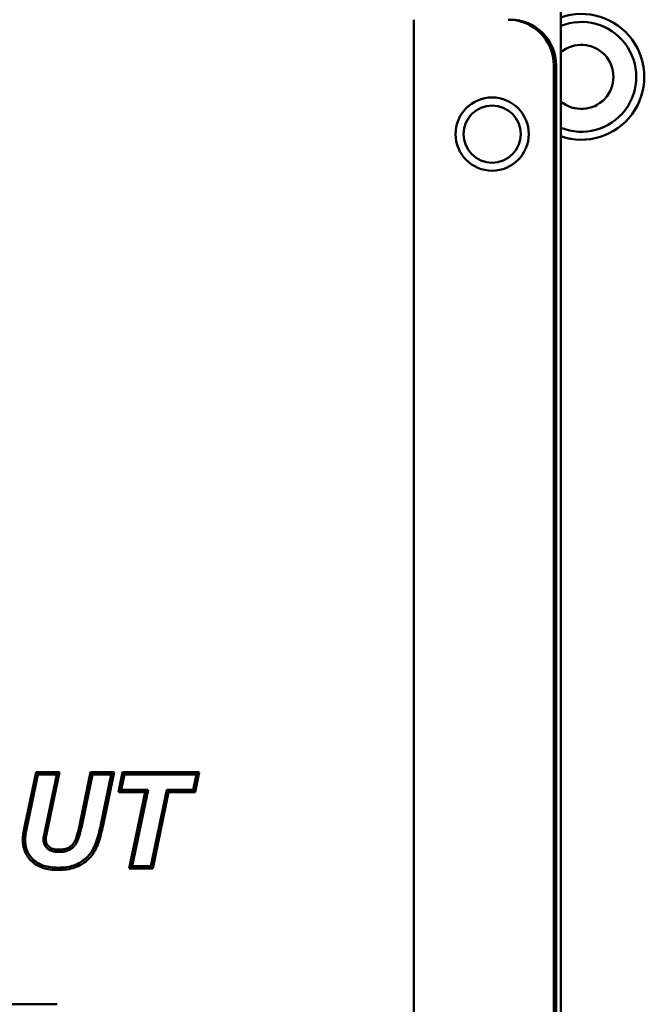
# Model space of a CAD drawing. Header units: millimetres. Extents: x 0 to 7913, y -180 to 2523.
# Tile 11 of 59: x 950 to 978, y 1312 to 1355. Entities that reach past the tile are written whole.
import ezdxf

# ---------------------------------------------------------------- set-up
doc = ezdxf.new("R2010")
doc.units = ezdxf.units.MM
doc.header["$LTSCALE"] = 3
doc.layers.add('Sichtbar (ISO)', color=7, linetype='Continuous', lineweight=50)

msp = doc.modelspace()

# ---------------------------------------------------------------- linework, layer by layer
at = {"layer": 'Sichtbar (ISO)'}
for p, q in [((974.106, 1158.716), (974.106, 2120.716)), ((967.689, 1354.716), (967.689, 1209.408)), ((973.801, 1352.716), (973.801, 1194.993)), ((973.906, 1352.716), (973.906, 1194.993)), ((950.714, 1319.623), (951.174, 1321.816)), ((951.174, 1321.816), (952.201, 1321.816)), ((951.255, 1321.716), (951.174, 1321.816)), ((952.201, 1321.816), (951.61, 1318.989)), ((952.078, 1321.716), (952.201, 1321.816)), ((953.087, 1319.551), (953.562, 1321.816)), ((954.587, 1321.816), (953.562, 1321.816)), ((953.643, 1321.716), (953.562, 1321.816)), ((954.587, 1321.816), (954.106, 1319.508)), ((954.464, 1321.716), (954.587, 1321.816)), ((954.772, 1320.948), (954.953, 1321.816)), ((954.953, 1321.816), (958.309, 1321.816)), ((955.034, 1321.716), (954.953, 1321.816)), ((958.309, 1321.816), (958.128, 1320.948)), ((958.186, 1321.716), (958.309, 1321.816)), ((950.812, 1319.602), (951.255, 1321.716)), ((951.255, 1321.716), (952.078, 1321.716)), ((952.078, 1321.716), (951.512, 1319.009)), ((953.185, 1319.531), (953.643, 1321.716)), ((953.643, 1321.716), (954.464, 1321.716)), ((954.464, 1321.716), (954.009, 1319.528)), ((954.895, 1321.048), (955.034, 1321.716)), ((955.034, 1321.716), (958.186, 1321.716)), ((958.186, 1321.716), (958.047, 1321.048)), ((954.895, 1321.048), (954.772, 1320.948)), ((955.945, 1320.948), (954.772, 1320.948)), ((956.069, 1321.048), (954.895, 1321.048)), ((955.247, 1317.616), (955.945, 1320.948)), ((955.37, 1317.716), (956.069, 1321.048)), ((956.069, 1321.048), (955.945, 1320.948)), ((956.89, 1321.048), (956.194, 1317.716)), ((956.971, 1320.948), (956.275, 1317.616)), ((958.047, 1321.048), (956.89, 1321.048)), ((956.89, 1321.048), (956.971, 1320.948)), ((958.128, 1320.948), (956.971, 1320.948)), ((958.047, 1321.048), (958.128, 1320.948)), ((955.37, 1317.716), (955.247, 1317.616)), ((956.275, 1317.616), (955.247, 1317.616)), ((956.194, 1317.716), (955.37, 1317.716)), ((956.194, 1317.716), (956.275, 1317.616)), ((952.106, 1311.676), (927.706, 1311.676))]:
    msp.add_line(p, q, dxfattribs=at)
for radius in [1.6, 1.25]:
    msp.add_circle((971.106, 1349.716), radius, dxfattribs=at)
for radius, start, end in [(2.75, 250.8967, 109.1033), (2.4, 247.9757, 112.0243), (1.4, 229.9948, 130.0052)]:
    msp.add_arc((975.006, 1352.216), radius, start, end, dxfattribs=at)
for centre, major_axis, ratio, start_param, end_param in [((971.8, 1352.716), (2.001, 0), 0.999391, 0, 1.570796), ((971.904, 1352.716), (2.001, 0), 0.999391, 0, 1.570796), ((950.845, 1319.197), (0.126, 0.699), 0.302189, 1.725326, 2.109725), ((950.895, 1319.158), (0.101, 0.606), 0.278101, 1.690318, 2.111075)]:
    msp.add_ellipse(centre, major_axis=major_axis, ratio=ratio, start_param=start_param, end_param=end_param, dxfattribs=at)
for points, knots in [([(950.617, 1319.127), (950.62, 1319.151), (950.624, 1319.175), (950.629, 1319.198), (950.633, 1319.222), (950.637, 1319.246), (950.642, 1319.269), (950.646, 1319.291), (950.651, 1319.314), (950.655, 1319.336), (950.66, 1319.358), (950.664, 1319.381), (950.669, 1319.404), (950.673, 1319.428), (950.678, 1319.451), (950.683, 1319.475), (950.688, 1319.498), (950.693, 1319.522), (950.698, 1319.547), (950.703, 1319.572), (950.709, 1319.597), (950.714, 1319.623)], [0, 0, 0, 0, 0.142859, 0.142859, 0.142859, 0.285716, 0.285716, 0.285716, 0.428573, 0.428573, 0.428573, 0.57143, 0.57143, 0.57143, 0.714286, 0.714286, 0.714286, 0.857143, 0.857143, 0.857143, 1, 1, 1, 1]), ([(950.716, 1319.113), (950.719, 1319.136), (950.723, 1319.158), (950.727, 1319.18), (950.731, 1319.203), (950.736, 1319.227), (950.74, 1319.25), (950.744, 1319.272), (950.749, 1319.294), (950.753, 1319.316), (950.758, 1319.339), (950.762, 1319.361), (950.767, 1319.384), (950.771, 1319.407), (950.776, 1319.431), (950.781, 1319.454), (950.786, 1319.478), (950.791, 1319.502), (950.796, 1319.527), (950.801, 1319.551), (950.807, 1319.577), (950.812, 1319.602)], [0, 0, 0, 0, 0.142858, 0.142858, 0.142858, 0.285715, 0.285715, 0.285715, 0.428572, 0.428572, 0.428572, 0.571429, 0.571429, 0.571429, 0.714286, 0.714286, 0.714286, 0.857143, 0.857143, 0.857143, 1, 1, 1, 1]), ([(952.879, 1318.824), (952.912, 1318.892), (952.936, 1318.961), (952.959, 1319.037), (952.982, 1319.112), (953.005, 1319.194), (953.026, 1319.281), (953.047, 1319.369), (953.068, 1319.461), (953.087, 1319.551)], [0, 0, 0, 0, 0.333333, 0.333333, 0.333333, 0.666667, 0.666667, 0.666667, 1, 1, 1, 1]), ([(952.969, 1318.78), (953.004, 1318.853), (953.03, 1318.928), (953.055, 1319.007), (953.079, 1319.086), (953.102, 1319.169), (953.123, 1319.258), (953.145, 1319.346), (953.166, 1319.439), (953.185, 1319.531)], [0, 0, 0, 0, 0.333333, 0.333333, 0.333333, 0.666666, 0.666666, 0.666666, 1, 1, 1, 1]), ([(954.009, 1319.528), (953.981, 1319.397), (953.95, 1319.263), (953.916, 1319.136), (953.882, 1319.009), (953.845, 1318.888), (953.806, 1318.778), (953.767, 1318.668), (953.727, 1318.57), (953.676, 1318.472)], [0, 0, 0, 0, 0.333333, 0.333333, 0.333333, 0.666667, 0.666667, 0.666667, 1, 1, 1, 1]), ([(954.106, 1319.508), (954.079, 1319.374), (954.048, 1319.24), (954.013, 1319.11), (953.979, 1318.981), (953.941, 1318.858), (953.901, 1318.744), (953.86, 1318.631), (953.818, 1318.529), (953.765, 1318.426)], [0, 0, 0, 0, 0.333333, 0.333333, 0.333333, 0.666667, 0.666667, 0.666667, 1, 1, 1, 1]), ([(951.001, 1317.915), (950.935, 1317.977), (950.875, 1318.044), (950.822, 1318.119), (950.77, 1318.194), (950.725, 1318.275), (950.691, 1318.36), (950.658, 1318.445), (950.634, 1318.533), (950.619, 1318.618), (950.605, 1318.703), (950.599, 1318.786), (950.599, 1318.87)], [0, 0, 0, 0, 0.249999, 0.249999, 0.249999, 0.499999, 0.499999, 0.499999, 0.749999, 0.749999, 0.749999, 1, 1, 1, 1]), ([(951.069, 1317.988), (951.008, 1318.045), (950.952, 1318.108), (950.904, 1318.177), (950.856, 1318.245), (950.815, 1318.32), (950.784, 1318.397), (950.753, 1318.475), (950.732, 1318.556), (950.718, 1318.635), (950.704, 1318.714), (950.699, 1318.792), (950.699, 1318.87)], [0, 0, 0, 0, 0.249999, 0.249999, 0.249999, 0.499999, 0.499999, 0.499999, 0.749999, 0.749999, 0.749999, 1, 1, 1, 1]), ([(951.512, 1319.009), (951.509, 1318.996), (951.507, 1318.982), (951.505, 1318.967), (951.504, 1318.953), (951.502, 1318.939), (951.502, 1318.924), (951.501, 1318.91), (951.501, 1318.896), (951.501, 1318.881)], [0, 0, 0, 0, 0.333348, 0.333348, 0.333348, 0.666689, 0.666689, 0.666689, 1, 1, 1, 1]), ([(951.501, 1318.881), (951.501, 1318.83), (951.508, 1318.776), (951.521, 1318.727), (951.535, 1318.679), (951.555, 1318.636), (951.58, 1318.596), (951.606, 1318.557), (951.638, 1318.52), (951.673, 1318.488)], [0, 0, 0, 0, 0.333333, 0.333333, 0.333333, 0.666667, 0.666667, 0.666667, 1, 1, 1, 1]), ([(951.61, 1318.989), (951.608, 1318.978), (951.606, 1318.967), (951.605, 1318.956), (951.603, 1318.945), (951.602, 1318.933), (951.602, 1318.92), (951.601, 1318.907), (951.601, 1318.894), (951.601, 1318.881)], [0, 0, 0, 0, 0.333353, 0.333353, 0.333353, 0.666698, 0.666698, 0.666698, 1, 1, 1, 1]), ([(951.601, 1318.881), (951.601, 1318.839), (951.607, 1318.794), (951.618, 1318.755), (951.628, 1318.716), (951.644, 1318.682), (951.665, 1318.65), (951.685, 1318.619), (951.711, 1318.588), (951.74, 1318.562)], [0, 0, 0, 0, 0.333333, 0.333333, 0.333333, 0.666667, 0.666667, 0.666667, 1, 1, 1, 1]), ([(952.619, 1318.534), (952.654, 1318.554), (952.687, 1318.578), (952.718, 1318.605), (952.749, 1318.633), (952.778, 1318.664), (952.805, 1318.701), (952.833, 1318.738), (952.858, 1318.781), (952.879, 1318.824)], [0, 0, 0, 0, 0.333333, 0.333333, 0.333333, 0.666667, 0.666667, 0.666667, 1, 1, 1, 1]), ([(952.669, 1318.447), (952.71, 1318.471), (952.749, 1318.499), (952.785, 1318.531), (952.821, 1318.563), (952.854, 1318.599), (952.886, 1318.641), (952.917, 1318.684), (952.946, 1318.732), (952.969, 1318.78)], [0, 0, 0, 0, 0.333333, 0.333333, 0.333333, 0.666667, 0.666667, 0.666667, 1, 1, 1, 1]), ([(951.673, 1318.488), (951.713, 1318.452), (951.758, 1318.423), (951.811, 1318.4), (951.863, 1318.378), (951.923, 1318.361), (951.985, 1318.35), (952.048, 1318.34), (952.113, 1318.336), (952.178, 1318.336)], [0, 0, 0, 0, 0.333333, 0.333333, 0.333333, 0.666666, 0.666666, 0.666666, 1, 1, 1, 1]), ([(951.74, 1318.562), (951.773, 1318.533), (951.808, 1318.511), (951.851, 1318.492), (951.894, 1318.473), (951.946, 1318.458), (952.002, 1318.449), (952.058, 1318.439), (952.119, 1318.436), (952.178, 1318.436)], [0, 0, 0, 0, 0.333333, 0.333333, 0.333333, 0.666667, 0.666667, 0.666667, 1, 1, 1, 1]), ([(952.178, 1318.436), (952.234, 1318.436), (952.293, 1318.439), (952.346, 1318.446), (952.4, 1318.453), (952.449, 1318.465), (952.494, 1318.479), (952.539, 1318.493), (952.58, 1318.511), (952.619, 1318.534)], [0, 0, 0, 0, 0.333333, 0.333333, 0.333333, 0.666667, 0.666667, 0.666667, 1, 1, 1, 1]), ([(952.178, 1318.336), (952.239, 1318.336), (952.301, 1318.339), (952.36, 1318.347), (952.419, 1318.355), (952.474, 1318.367), (952.525, 1318.384), (952.576, 1318.4), (952.624, 1318.421), (952.669, 1318.447)], [0, 0, 0, 0, 0.333333, 0.333333, 0.333333, 0.666667, 0.666667, 0.666667, 1, 1, 1, 1]), ([(953.676, 1318.472), (953.635, 1318.392), (953.586, 1318.316), (953.531, 1318.245), (953.475, 1318.175), (953.413, 1318.109), (953.341, 1318.047), (953.269, 1317.986), (953.188, 1317.928), (953.105, 1317.878)], [0, 0, 0, 0, 0.333333, 0.333333, 0.333333, 0.666667, 0.666667, 0.666667, 1, 1, 1, 1]), ([(953.765, 1318.426), (953.721, 1318.34), (953.669, 1318.259), (953.609, 1318.183), (953.55, 1318.108), (953.483, 1318.038), (953.406, 1317.972), (953.33, 1317.906), (953.244, 1317.845), (953.156, 1317.792)], [0, 0, 0, 0, 0.333333, 0.333333, 0.333333, 0.666667, 0.666667, 0.666667, 1, 1, 1, 1]), ([(952.14, 1317.548), (952.023, 1317.548), (951.902, 1317.555), (951.79, 1317.571), (951.678, 1317.586), (951.574, 1317.61), (951.478, 1317.641), (951.382, 1317.673), (951.294, 1317.712), (951.215, 1317.758), (951.135, 1317.803), (951.066, 1317.855), (951.001, 1317.915)], [0, 0, 0, 0, 0.25, 0.25, 0.25, 0.5, 0.5, 0.5, 0.75, 0.75, 0.75, 1, 1, 1, 1]), ([(952.14, 1317.648), (952.027, 1317.648), (951.911, 1317.655), (951.804, 1317.67), (951.697, 1317.685), (951.599, 1317.707), (951.509, 1317.736), (951.42, 1317.766), (951.337, 1317.803), (951.265, 1317.845), (951.192, 1317.886), (951.129, 1317.933), (951.069, 1317.988)], [0, 0, 0, 0, 0.25, 0.25, 0.25, 0.5, 0.5, 0.5, 0.75, 0.75, 0.75, 1, 1, 1, 1]), ([(953.105, 1317.878), (953.018, 1317.826), (952.927, 1317.784), (952.828, 1317.75), (952.73, 1317.717), (952.623, 1317.691), (952.506, 1317.674), (952.389, 1317.656), (952.262, 1317.648), (952.14, 1317.648)], [0, 0, 0, 0, 0.333333, 0.333333, 0.333333, 0.666667, 0.666667, 0.666667, 1, 1, 1, 1]), ([(953.156, 1317.792), (953.063, 1317.736), (952.966, 1317.692), (952.861, 1317.656), (952.756, 1317.62), (952.643, 1317.593), (952.521, 1317.575), (952.399, 1317.557), (952.267, 1317.548), (952.14, 1317.548)], [0, 0, 0, 0, 0.333333, 0.333333, 0.333333, 0.666667, 0.666667, 0.666667, 1, 1, 1, 1])]:
    msp.add_open_spline(points, degree=3, knots=knots, dxfattribs=at)

doc.saveas('drawing.dxf')
